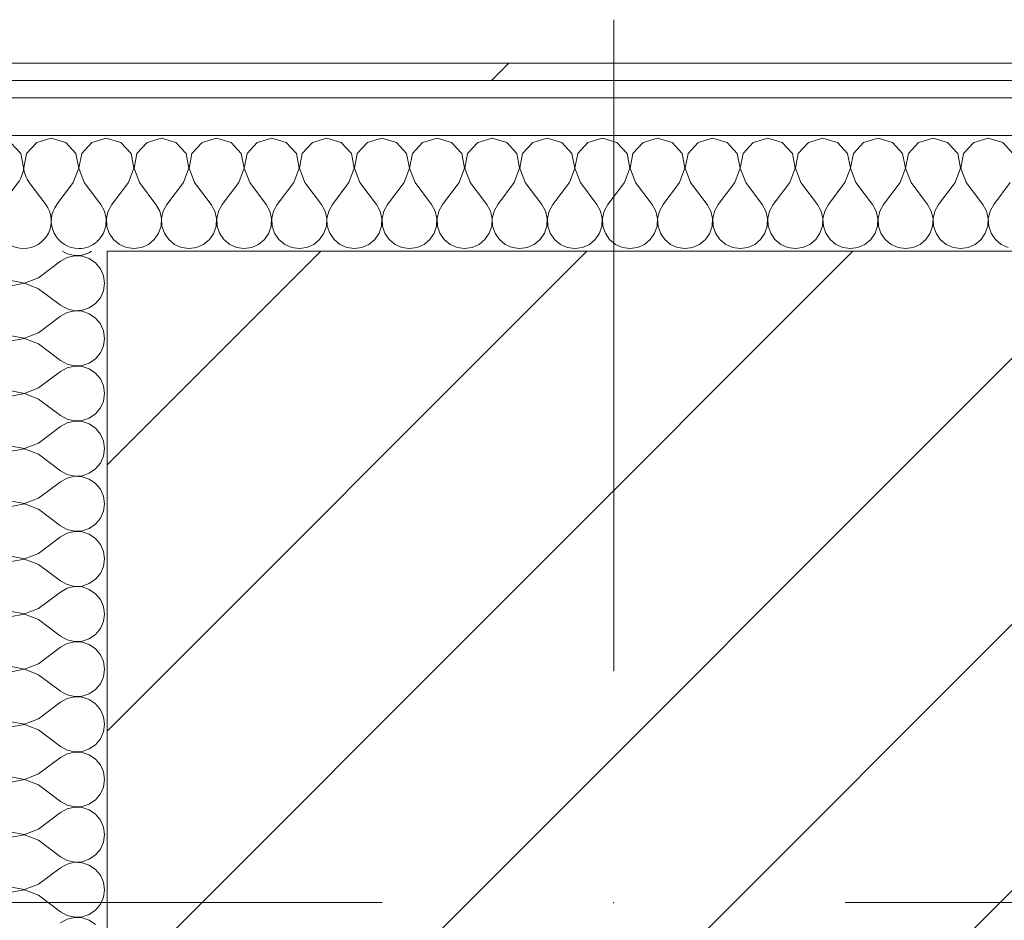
# Model space of a CAD drawing. Header units: millimetres. Extents: x -40968 to 11883, y -18816 to 4378.
# Tile 153 of 209: x -2001 to -1661, y -17020 to -16709. Entities that reach past the tile are written whole.
import ezdxf

# ---------------------------------------------------------------- set-up
doc = ezdxf.new("R2010")
doc.units = ezdxf.units.MM
doc.header["$MEASUREMENT"] = 0
doc.linetypes.add('Wipeout_Contour', pattern=[1000, 0, -1000])
doc.layers.add('10_ESTR_Pilars', color=7, linetype='Continuous')
doc.layers.add('Nuevo_08_E_Envans secs', color=7, linetype='Continuous')
for name, color, linetype, lineweight in [('10_ESTR_Pilars_Pluma_Nº__20', 1, 'Continuous', 5), ('10_ESTR_Pilars_Pluma_Nº__28', 7, 'Continuous', 20), ('10_ESTR_Pilars_Pluma_Nº__42', 8, 'Continuous', 25), ('Nuevo_08_E_Envans secs_Pluma_Nº__1', 7, 'Continuous', 5)]:
    doc.layers.add(name, color=color, linetype=linetype, lineweight=lineweight)
for name, color, linetype, lineweight, true_color in [('Nuevo_08_E_Envans secs_Pluma_Nº__102', 7, 'Continuous', 5, 0xcccccc), ('Nuevo_08_E_Envans secs_Pluma_Nº__171', 171, 'Continuous', 13, 0xaaaaff), ('Nuevo_08_E_Envans secs_Pluma_Nº__177', 7, 'Continuous', 15, 0xf7e046)]:
    doc.layers.add(name, color=color, linetype=linetype, lineweight=lineweight, true_color=true_color)
pattern_1 = [(45, (0, 0), (-183.8478, 183.8478), [195, -65]), (45, (7e-14, 183.85), (-183.8478, 183.8478), [195, -65])]

# ---------------------------------------------------------------- blocks, each defined once
blk = doc.blocks.new('*X434')
at = {"layer": 'Nuevo_08_E_Envans secs_Pluma_Nº__102', "color": 254, "linetype": 'Continuous', "lineweight": 5, "true_color": 0xcccccc}
for p, q in [((-2001.9, -16765.17), (-2007.62, -16772.79)), ((-1998.1, -16765.17), (-1992.38, -16772.79)), ((-1988.03, -16772.06), (-1988.57, -16772.79))]:
    blk.add_line(p, q, dxfattribs=at)
for centre, start, end in [((-2009.52, -16759.45), 93.691, 99.5815), ((-2009.52, -16759.45), 323.1301, 356.309), ((-1990.48, -16759.45), 183.9463, 216.8699), ((-2019.05, -16778.5), 326.4651, 33.5349), ((-2000, -16778.5), 143.1301, 270), ((-2000, -16778.5), 270, 36.8699), ((-1980.95, -16778.5), 143.1301, 270), ((-1980.95, -16778.5), 270, 312.3068)]:
    blk.add_arc(centre, 9.52, start, end, dxfattribs=at)
blk = doc.blocks.new('*X435')
at = {"layer": 'Nuevo_08_E_Envans secs_Pluma_Nº__102', "color": 254, "linetype": 'Continuous', "lineweight": 5, "true_color": 0xcccccc}
for p, q in [((-1966.42, -16751.35), (-1971.11, -16750.02)), ((-1962.91, -16755.19), (-1966.42, -16751.35)), ((-1957.39, -16751.35), (-1960.9, -16755.19)), ((-1952.38, -16749.93), (-1957.39, -16751.35)), ((-1947.37, -16751.35), (-1952.38, -16749.93)), ((-1943.86, -16755.19), (-1947.37, -16751.35)), ((-1938.34, -16751.35), (-1941.85, -16755.19)), ((-1933.33, -16749.93), (-1938.34, -16751.35)), ((-1928.33, -16751.35), (-1933.33, -16749.93)), ((-1924.81, -16755.19), (-1928.33, -16751.35)), ((-1919.29, -16751.35), (-1922.8, -16755.19)), ((-1914.29, -16749.93), (-1919.29, -16751.35)), ((-1909.28, -16751.35), (-1914.29, -16749.93)), ((-1905.77, -16755.19), (-1909.28, -16751.35)), ((-1900.25, -16751.35), (-1903.76, -16755.19)), ((-1895.24, -16749.93), (-1900.25, -16751.35)), ((-1890.23, -16751.35), (-1895.24, -16749.93)), ((-1886.72, -16755.19), (-1890.23, -16751.35)), ((-1881.2, -16751.35), (-1884.71, -16755.19)), ((-1876.19, -16749.93), (-1881.2, -16751.35)), ((-1871.18, -16751.35), (-1876.19, -16749.93)), ((-1867.67, -16755.19), (-1871.18, -16751.35)), ((-1862.15, -16751.35), (-1865.66, -16755.19)), ((-1857.14, -16749.93), (-1862.15, -16751.35)), ((-1852.14, -16751.35), (-1857.14, -16749.93)), ((-1848.62, -16755.19), (-1852.14, -16751.35)), ((-1843.1, -16751.35), (-1846.61, -16755.19)), ((-1838.1, -16749.93), (-1843.1, -16751.35)), ((-1833.09, -16751.35), (-1838.1, -16749.93)), ((-1829.58, -16755.19), (-1833.09, -16751.35)), ((-1824.05, -16751.35), (-1827.57, -16755.19)), ((-1819.05, -16749.93), (-1824.05, -16751.35)), ((-1814.04, -16751.35), (-1819.05, -16749.93)), ((-1810.53, -16755.19), (-1814.04, -16751.35)), ((-1805.01, -16751.35), (-1808.52, -16755.19)), ((-1800, -16749.93), (-1805.01, -16751.35)), ((-1794.99, -16751.35), (-1800, -16749.93)), ((-1791.48, -16755.19), (-1794.99, -16751.35)), ((-1785.96, -16751.35), (-1789.47, -16755.19)), ((-1780.95, -16749.93), (-1785.96, -16751.35)), ((-1775.95, -16751.35), (-1780.95, -16749.93)), ((-1772.43, -16755.19), (-1775.95, -16751.35)), ((-1766.91, -16751.35), (-1770.42, -16755.19)), ((-1761.9, -16749.93), (-1766.91, -16751.35)), ((-1756.9, -16751.35), (-1761.9, -16749.93)), ((-1753.39, -16755.19), (-1756.9, -16751.35)), ((-1747.86, -16751.35), (-1751.38, -16755.19)), ((-1742.86, -16749.93), (-1747.86, -16751.35)), ((-1737.85, -16751.35), (-1742.86, -16749.93)), ((-1734.34, -16755.19), (-1737.85, -16751.35)), ((-1728.82, -16751.35), (-1732.33, -16755.19)), ((-1723.81, -16749.93), (-1728.82, -16751.35)), ((-1718.8, -16751.35), (-1723.81, -16749.93)), ((-1715.29, -16755.19), (-1718.8, -16751.35)), ((-1709.77, -16751.35), (-1713.28, -16755.19)), ((-1704.76, -16749.93), (-1709.77, -16751.35)), ((-1699.75, -16751.35), (-1704.76, -16749.93)), ((-1696.24, -16755.19), (-1699.75, -16751.35)), ((-1690.72, -16751.35), (-1694.23, -16755.19)), ((-1685.71, -16749.93), (-1690.72, -16751.35)), ((-1680.71, -16751.35), (-1685.71, -16749.93)), ((-1677.2, -16755.19), (-1680.71, -16751.35)), ((-1671.67, -16751.35), (-1675.19, -16755.19)), ((-1666.67, -16749.93), (-1671.67, -16751.35)), ((-1661.66, -16751.35), (-1666.67, -16749.93)), ((-1658.15, -16755.19), (-1661.66, -16751.35)), ((-1961.94, -16760.31), (-1962.91, -16755.19)), ((-1960.9, -16755.19), (-1961.87, -16760.31)), ((-1942.9, -16760.31), (-1943.86, -16755.19)), ((-1941.85, -16755.19), (-1942.82, -16760.31)), ((-1923.85, -16760.31), (-1924.81, -16755.19)), ((-1922.8, -16755.19), (-1923.77, -16760.31)), ((-1904.8, -16760.31), (-1905.77, -16755.19)), ((-1903.76, -16755.19), (-1904.72, -16760.31)), ((-1885.75, -16760.31), (-1886.72, -16755.19)), ((-1884.71, -16755.19), (-1885.68, -16760.31)), ((-1866.71, -16760.31), (-1867.67, -16755.19)), ((-1865.66, -16755.19), (-1866.63, -16760.31)), ((-1847.66, -16760.31), (-1848.62, -16755.19)), ((-1846.61, -16755.19), (-1847.58, -16760.31)), ((-1828.61, -16760.31), (-1829.58, -16755.19)), ((-1827.57, -16755.19), (-1828.53, -16760.31)), ((-1809.56, -16760.31), (-1810.53, -16755.19)), ((-1808.52, -16755.19), (-1809.49, -16760.31)), ((-1790.51, -16760.31), (-1791.48, -16755.19)), ((-1789.47, -16755.19), (-1790.44, -16760.31)), ((-1771.47, -16760.31), (-1772.43, -16755.19)), ((-1770.42, -16755.19), (-1771.39, -16760.31)), ((-1752.42, -16760.31), (-1753.39, -16755.19)), ((-1751.38, -16755.19), (-1752.34, -16760.31)), ((-1733.37, -16760.31), (-1734.34, -16755.19)), ((-1732.33, -16755.19), (-1733.29, -16760.31)), ((-1714.32, -16760.31), (-1715.29, -16755.19)), ((-1713.28, -16755.19), (-1714.25, -16760.31)), ((-1695.28, -16760.31), (-1696.24, -16755.19)), ((-1694.23, -16755.19), (-1695.2, -16760.31)), ((-1676.23, -16760.31), (-1677.2, -16755.19)), ((-1675.19, -16755.19), (-1676.15, -16760.31)), ((-1963.81, -16765.17), (-1961.94, -16760.31)), ((-1961.87, -16760.31), (-1960, -16765.17)), ((-1944.76, -16765.17), (-1942.9, -16760.31)), ((-1942.82, -16760.31), (-1940.95, -16765.17)), ((-1925.71, -16765.17), (-1923.85, -16760.31)), ((-1923.77, -16760.31), (-1921.9, -16765.17)), ((-1906.67, -16765.17), (-1904.8, -16760.31)), ((-1904.72, -16760.31), (-1902.86, -16765.17)), ((-1887.62, -16765.17), (-1885.75, -16760.31)), ((-1885.68, -16760.31), (-1883.81, -16765.17)), ((-1868.57, -16765.17), (-1866.71, -16760.31)), ((-1866.63, -16760.31), (-1864.76, -16765.17)), ((-1849.52, -16765.17), (-1847.66, -16760.31)), ((-1847.58, -16760.31), (-1845.71, -16765.17)), ((-1830.48, -16765.17), (-1828.61, -16760.31)), ((-1828.53, -16760.31), (-1826.67, -16765.17)), ((-1811.43, -16765.17), (-1809.56, -16760.31)), ((-1809.49, -16760.31), (-1807.62, -16765.17)), ((-1792.38, -16765.17), (-1790.51, -16760.31)), ((-1790.44, -16760.31), (-1788.57, -16765.17)), ((-1773.33, -16765.17), (-1771.47, -16760.31)), ((-1771.39, -16760.31), (-1769.52, -16765.17)), ((-1754.29, -16765.17), (-1752.42, -16760.31)), ((-1752.34, -16760.31), (-1750.48, -16765.17)), ((-1735.24, -16765.17), (-1733.37, -16760.31)), ((-1733.29, -16760.31), (-1731.43, -16765.17)), ((-1716.19, -16765.17), (-1714.32, -16760.31)), ((-1714.25, -16760.31), (-1712.38, -16765.17)), ((-1697.14, -16765.17), (-1695.28, -16760.31)), ((-1695.2, -16760.31), (-1693.33, -16765.17)), ((-1678.1, -16765.17), (-1676.23, -16760.31)), ((-1676.15, -16760.31), (-1674.29, -16765.17)), ((-1963.81, -16765.17), (-1969.52, -16772.79)), ((-1960, -16765.17), (-1954.29, -16772.79)), ((-1944.76, -16765.17), (-1950.48, -16772.79)), ((-1940.95, -16765.17), (-1935.24, -16772.79)), ((-1925.71, -16765.17), (-1931.43, -16772.79)), ((-1921.9, -16765.17), (-1916.19, -16772.79)), ((-1906.67, -16765.17), (-1912.38, -16772.79)), ((-1902.86, -16765.17), (-1897.14, -16772.79)), ((-1887.62, -16765.17), (-1893.33, -16772.79)), ((-1883.81, -16765.17), (-1878.1, -16772.79)), ((-1868.57, -16765.17), (-1874.29, -16772.79)), ((-1864.76, -16765.17), (-1859.05, -16772.79)), ((-1849.52, -16765.17), (-1855.24, -16772.79)), ((-1845.71, -16765.17), (-1840, -16772.79)), ((-1830.48, -16765.17), (-1836.19, -16772.79)), ((-1826.67, -16765.17), (-1820.95, -16772.79)), ((-1811.43, -16765.17), (-1817.14, -16772.79)), ((-1807.62, -16765.17), (-1801.9, -16772.79)), ((-1792.38, -16765.17), (-1798.1, -16772.79)), ((-1788.57, -16765.17), (-1782.86, -16772.79)), ((-1773.33, -16765.17), (-1779.05, -16772.79)), ((-1769.52, -16765.17), (-1763.81, -16772.79)), ((-1754.29, -16765.17), (-1760, -16772.79)), ((-1750.48, -16765.17), (-1744.76, -16772.79)), ((-1735.24, -16765.17), (-1740.95, -16772.79)), ((-1731.43, -16765.17), (-1725.71, -16772.79)), ((-1716.19, -16765.17), (-1721.9, -16772.79)), ((-1712.38, -16765.17), (-1706.67, -16772.79)), ((-1697.14, -16765.17), (-1702.86, -16772.79)), ((-1693.33, -16765.17), (-1687.62, -16772.79)), ((-1678.1, -16765.17), (-1683.81, -16772.79)), ((-1674.29, -16765.17), (-1668.57, -16772.79)), ((-1659.05, -16765.17), (-1664.76, -16772.79)), ((-1970.8, -16775.08), (-1971.11, -16776.43)), ((-1969.52, -16772.79), (-1970.8, -16775.08)), ((-1953.01, -16775.08), (-1954.29, -16772.79)), ((-1952.42, -16777.64), (-1953.01, -16775.08)), ((-1951.75, -16775.08), (-1952.34, -16777.64)), ((-1950.48, -16772.79), (-1951.75, -16775.08)), ((-1933.97, -16775.08), (-1935.24, -16772.79)), ((-1933.37, -16777.64), (-1933.97, -16775.08)), ((-1932.7, -16775.08), (-1933.29, -16777.64)), ((-1931.43, -16772.79), (-1932.7, -16775.08)), ((-1914.92, -16775.08), (-1916.19, -16772.79)), ((-1914.32, -16777.64), (-1914.92, -16775.08)), ((-1913.65, -16775.08), (-1914.25, -16777.64)), ((-1912.38, -16772.79), (-1913.65, -16775.08)), ((-1895.87, -16775.08), (-1897.14, -16772.79)), ((-1895.28, -16777.64), (-1895.87, -16775.08)), ((-1894.6, -16775.08), (-1895.2, -16777.64)), ((-1893.33, -16772.79), (-1894.6, -16775.08)), ((-1876.82, -16775.08), (-1878.1, -16772.79)), ((-1876.23, -16777.64), (-1876.82, -16775.08)), ((-1875.56, -16775.08), (-1876.15, -16777.64)), ((-1874.29, -16772.79), (-1875.56, -16775.08)), ((-1857.78, -16775.08), (-1859.05, -16772.79)), ((-1857.18, -16777.64), (-1857.78, -16775.08)), ((-1856.51, -16775.08), (-1857.1, -16777.64)), ((-1855.24, -16772.79), (-1856.51, -16775.08)), ((-1838.73, -16775.08), (-1840, -16772.79)), ((-1838.13, -16777.64), (-1838.73, -16775.08)), ((-1837.46, -16775.08), (-1838.06, -16777.64)), ((-1836.19, -16772.79), (-1837.46, -16775.08)), ((-1819.68, -16775.08), (-1820.95, -16772.79)), ((-1819.09, -16777.64), (-1819.68, -16775.08)), ((-1818.41, -16775.08), (-1819.01, -16777.64)), ((-1817.14, -16772.79), (-1818.41, -16775.08)), ((-1800.63, -16775.08), (-1801.9, -16772.79)), ((-1800.04, -16777.64), (-1800.63, -16775.08)), ((-1799.37, -16775.08), (-1799.96, -16777.64)), ((-1798.1, -16772.79), (-1799.37, -16775.08)), ((-1781.59, -16775.08), (-1782.86, -16772.79)), ((-1780.99, -16777.64), (-1781.59, -16775.08)), ((-1780.32, -16775.08), (-1780.91, -16777.64)), ((-1779.05, -16772.79), (-1780.32, -16775.08)), ((-1762.54, -16775.08), (-1763.81, -16772.79)), ((-1761.94, -16777.64), (-1762.54, -16775.08)), ((-1761.27, -16775.08), (-1761.87, -16777.64)), ((-1760, -16772.79), (-1761.27, -16775.08)), ((-1743.49, -16775.08), (-1744.76, -16772.79)), ((-1742.9, -16777.64), (-1743.49, -16775.08)), ((-1742.22, -16775.08), (-1742.82, -16777.64)), ((-1740.95, -16772.79), (-1742.22, -16775.08)), ((-1724.44, -16775.08), (-1725.71, -16772.79)), ((-1723.85, -16777.64), (-1724.44, -16775.08)), ((-1723.18, -16775.08), (-1723.77, -16777.64)), ((-1721.9, -16772.79), (-1723.18, -16775.08)), ((-1705.4, -16775.08), (-1706.67, -16772.79)), ((-1704.8, -16777.64), (-1705.4, -16775.08)), ((-1704.13, -16775.08), (-1704.72, -16777.64)), ((-1702.86, -16772.79), (-1704.13, -16775.08)), ((-1686.35, -16775.08), (-1687.62, -16772.79)), ((-1685.75, -16777.64), (-1686.35, -16775.08)), ((-1685.08, -16775.08), (-1685.68, -16777.64)), ((-1683.81, -16772.79), (-1685.08, -16775.08)), ((-1667.3, -16775.08), (-1668.57, -16772.79)), ((-1666.71, -16777.64), (-1667.3, -16775.08)), ((-1666.03, -16775.08), (-1666.63, -16777.64)), ((-1664.76, -16772.79), (-1666.03, -16775.08)), ((-1952.55, -16780.27), (-1952.42, -16777.64)), ((-1952.34, -16777.64), (-1952.22, -16780.27)), ((-1933.5, -16780.27), (-1933.37, -16777.64)), ((-1933.29, -16777.64), (-1933.17, -16780.27)), ((-1914.45, -16780.27), (-1914.32, -16777.64)), ((-1914.25, -16777.64), (-1914.12, -16780.27)), ((-1895.4, -16780.27), (-1895.28, -16777.64)), ((-1895.2, -16777.64), (-1895.07, -16780.27)), ((-1876.36, -16780.27), (-1876.23, -16777.64)), ((-1876.15, -16777.64), (-1876.02, -16780.27)), ((-1857.31, -16780.27), (-1857.18, -16777.64)), ((-1857.1, -16777.64), (-1856.98, -16780.27)), ((-1838.26, -16780.27), (-1838.13, -16777.64)), ((-1838.06, -16777.64), (-1837.93, -16780.27)), ((-1819.21, -16780.27), (-1819.09, -16777.64)), ((-1819.01, -16777.64), (-1818.88, -16780.27)), ((-1800.17, -16780.27), (-1800.04, -16777.64)), ((-1799.96, -16777.64), (-1799.83, -16780.27)), ((-1781.12, -16780.27), (-1780.99, -16777.64)), ((-1780.91, -16777.64), (-1780.79, -16780.27)), ((-1762.07, -16780.27), (-1761.94, -16777.64)), ((-1761.87, -16777.64), (-1761.74, -16780.27)), ((-1743.02, -16780.27), (-1742.9, -16777.64)), ((-1742.82, -16777.64), (-1742.69, -16780.27)), ((-1723.98, -16780.27), (-1723.85, -16777.64)), ((-1723.77, -16777.64), (-1723.64, -16780.27)), ((-1704.93, -16780.27), (-1704.8, -16777.64)), ((-1704.72, -16777.64), (-1704.6, -16780.27)), ((-1685.88, -16780.27), (-1685.75, -16777.64)), ((-1685.68, -16777.64), (-1685.55, -16780.27)), ((-1666.83, -16780.27), (-1666.71, -16777.64)), ((-1666.63, -16777.64), (-1666.5, -16780.27)), ((-1971.11, -16780.72), (-1970.42, -16782.76)), ((-1953.39, -16782.76), (-1952.55, -16780.27)), ((-1952.22, -16780.27), (-1951.38, -16782.76)), ((-1934.34, -16782.76), (-1933.5, -16780.27)), ((-1933.17, -16780.27), (-1932.33, -16782.76)), ((-1915.29, -16782.76), (-1914.45, -16780.27)), ((-1914.12, -16780.27), (-1913.28, -16782.76)), ((-1896.24, -16782.76), (-1895.4, -16780.27)), ((-1895.07, -16780.27), (-1894.23, -16782.76)), ((-1877.2, -16782.76), (-1876.36, -16780.27)), ((-1876.02, -16780.27), (-1875.19, -16782.76)), ((-1858.15, -16782.76), (-1857.31, -16780.27)), ((-1856.98, -16780.27), (-1856.14, -16782.76)), ((-1839.1, -16782.76), (-1838.26, -16780.27)), ((-1837.93, -16780.27), (-1837.09, -16782.76)), ((-1820.05, -16782.76), (-1819.21, -16780.27)), ((-1818.88, -16780.27), (-1818.04, -16782.76)), ((-1801.01, -16782.76), (-1800.17, -16780.27)), ((-1799.83, -16780.27), (-1798.99, -16782.76)), ((-1781.96, -16782.76), (-1781.12, -16780.27)), ((-1780.79, -16780.27), (-1779.95, -16782.76)), ((-1762.91, -16782.76), (-1762.07, -16780.27)), ((-1761.74, -16780.27), (-1760.9, -16782.76)), ((-1743.86, -16782.76), (-1743.02, -16780.27)), ((-1742.69, -16780.27), (-1741.85, -16782.76)), ((-1724.81, -16782.76), (-1723.98, -16780.27)), ((-1723.64, -16780.27), (-1722.8, -16782.76)), ((-1705.77, -16782.76), (-1704.93, -16780.27)), ((-1704.6, -16780.27), (-1703.76, -16782.76)), ((-1686.72, -16782.76), (-1685.88, -16780.27)), ((-1685.55, -16780.27), (-1684.71, -16782.76)), ((-1667.67, -16782.76), (-1666.83, -16780.27)), ((-1666.5, -16780.27), (-1665.66, -16782.76)), ((-1970.42, -16782.76), (-1968.94, -16784.92)), ((-1968.94, -16784.92), (-1966.91, -16786.6)), ((-1956.9, -16786.6), (-1954.87, -16784.92)), ((-1954.87, -16784.92), (-1953.39, -16782.76)), ((-1951.38, -16782.76), (-1949.89, -16784.92)), ((-1949.89, -16784.92), (-1947.86, -16786.6)), ((-1937.85, -16786.6), (-1935.83, -16784.92)), ((-1935.83, -16784.92), (-1934.34, -16782.76)), ((-1932.33, -16782.76), (-1930.84, -16784.92)), ((-1930.84, -16784.92), (-1928.82, -16786.6)), ((-1918.8, -16786.6), (-1916.78, -16784.92)), ((-1916.78, -16784.92), (-1915.29, -16782.76)), ((-1913.28, -16782.76), (-1911.79, -16784.92)), ((-1911.79, -16784.92), (-1909.77, -16786.6)), ((-1899.75, -16786.6), (-1897.73, -16784.92)), ((-1897.73, -16784.92), (-1896.24, -16782.76)), ((-1894.23, -16782.76), (-1892.74, -16784.92)), ((-1892.74, -16784.92), (-1890.72, -16786.6)), ((-1880.71, -16786.6), (-1878.68, -16784.92)), ((-1878.68, -16784.92), (-1877.2, -16782.76)), ((-1875.19, -16782.76), (-1873.7, -16784.92)), ((-1873.7, -16784.92), (-1871.67, -16786.6)), ((-1861.66, -16786.6), (-1859.64, -16784.92)), ((-1859.64, -16784.92), (-1858.15, -16782.76)), ((-1856.14, -16782.76), (-1854.65, -16784.92)), ((-1854.65, -16784.92), (-1852.63, -16786.6)), ((-1842.61, -16786.6), (-1840.59, -16784.92)), ((-1840.59, -16784.92), (-1839.1, -16782.76)), ((-1837.09, -16782.76), (-1835.6, -16784.92)), ((-1835.6, -16784.92), (-1833.58, -16786.6)), ((-1823.56, -16786.6), (-1821.54, -16784.92)), ((-1821.54, -16784.92), (-1820.05, -16782.76)), ((-1818.04, -16782.76), (-1816.55, -16784.92)), ((-1816.55, -16784.92), (-1814.53, -16786.6)), ((-1804.52, -16786.6), (-1802.49, -16784.92)), ((-1802.49, -16784.92), (-1801.01, -16782.76)), ((-1798.99, -16782.76), (-1797.51, -16784.92)), ((-1797.51, -16784.92), (-1795.48, -16786.6)), ((-1785.47, -16786.6), (-1783.45, -16784.92)), ((-1783.45, -16784.92), (-1781.96, -16782.76)), ((-1779.95, -16782.76), (-1778.46, -16784.92)), ((-1778.46, -16784.92), (-1776.44, -16786.6)), ((-1766.42, -16786.6), (-1764.4, -16784.92)), ((-1764.4, -16784.92), (-1762.91, -16782.76)), ((-1760.9, -16782.76), (-1759.41, -16784.92)), ((-1759.41, -16784.92), (-1757.39, -16786.6)), ((-1747.37, -16786.6), (-1745.35, -16784.92)), ((-1745.35, -16784.92), (-1743.86, -16782.76)), ((-1741.85, -16782.76), (-1740.36, -16784.92)), ((-1740.36, -16784.92), (-1738.34, -16786.6)), ((-1728.33, -16786.6), (-1726.3, -16784.92)), ((-1726.3, -16784.92), (-1724.81, -16782.76)), ((-1722.8, -16782.76), (-1721.32, -16784.92)), ((-1721.32, -16784.92), (-1719.29, -16786.6)), ((-1709.28, -16786.6), (-1707.26, -16784.92)), ((-1707.26, -16784.92), (-1705.77, -16782.76)), ((-1703.76, -16782.76), (-1702.27, -16784.92)), ((-1702.27, -16784.92), (-1700.25, -16786.6)), ((-1690.23, -16786.6), (-1688.21, -16784.92)), ((-1688.21, -16784.92), (-1686.72, -16782.76)), ((-1684.71, -16782.76), (-1683.22, -16784.92)), ((-1683.22, -16784.92), (-1681.2, -16786.6)), ((-1671.18, -16786.6), (-1669.16, -16784.92)), ((-1669.16, -16784.92), (-1667.67, -16782.76)), ((-1665.66, -16782.76), (-1664.17, -16784.92)), ((-1664.17, -16784.92), (-1662.15, -16786.6)), ((-1966.91, -16786.6), (-1964.51, -16787.66)), ((-1964.51, -16787.66), (-1961.9, -16788.02)), ((-1961.9, -16788.02), (-1959.3, -16787.66)), ((-1959.3, -16787.66), (-1956.9, -16786.6)), ((-1947.86, -16786.6), (-1945.46, -16787.66)), ((-1945.46, -16787.66), (-1942.86, -16788.02)), ((-1942.86, -16788.02), (-1940.25, -16787.66)), ((-1940.25, -16787.66), (-1937.85, -16786.6)), ((-1928.82, -16786.6), (-1926.41, -16787.66)), ((-1926.41, -16787.66), (-1923.81, -16788.02)), ((-1923.81, -16788.02), (-1921.21, -16787.66)), ((-1921.21, -16787.66), (-1918.8, -16786.6)), ((-1909.77, -16786.6), (-1907.36, -16787.66)), ((-1907.36, -16787.66), (-1904.76, -16788.02)), ((-1904.76, -16788.02), (-1902.16, -16787.66)), ((-1902.16, -16787.66), (-1899.75, -16786.6)), ((-1890.72, -16786.6), (-1888.32, -16787.66)), ((-1888.32, -16787.66), (-1885.71, -16788.02)), ((-1885.71, -16788.02), (-1883.11, -16787.66)), ((-1883.11, -16787.66), (-1880.71, -16786.6)), ((-1871.67, -16786.6), (-1869.27, -16787.66)), ((-1869.27, -16787.66), (-1866.67, -16788.02)), ((-1866.67, -16788.02), (-1864.06, -16787.66)), ((-1864.06, -16787.66), (-1861.66, -16786.6)), ((-1852.63, -16786.6), (-1850.22, -16787.66)), ((-1850.22, -16787.66), (-1847.62, -16788.02)), ((-1847.62, -16788.02), (-1845.02, -16787.66)), ((-1845.02, -16787.66), (-1842.61, -16786.6)), ((-1833.58, -16786.6), (-1831.17, -16787.66)), ((-1831.17, -16787.66), (-1828.57, -16788.02)), ((-1828.57, -16788.02), (-1825.97, -16787.66)), ((-1825.97, -16787.66), (-1823.56, -16786.6)), ((-1814.53, -16786.6), (-1812.13, -16787.66)), ((-1812.13, -16787.66), (-1809.52, -16788.02)), ((-1809.52, -16788.02), (-1806.92, -16787.66)), ((-1806.92, -16787.66), (-1804.52, -16786.6)), ((-1795.48, -16786.6), (-1793.08, -16787.66)), ((-1793.08, -16787.66), (-1790.48, -16788.02)), ((-1790.48, -16788.02), (-1787.87, -16787.66)), ((-1787.87, -16787.66), (-1785.47, -16786.6)), ((-1776.44, -16786.6), (-1774.03, -16787.66)), ((-1774.03, -16787.66), (-1771.43, -16788.02)), ((-1771.43, -16788.02), (-1768.83, -16787.66)), ((-1768.83, -16787.66), (-1766.42, -16786.6)), ((-1757.39, -16786.6), (-1754.98, -16787.66)), ((-1754.98, -16787.66), (-1752.38, -16788.02)), ((-1752.38, -16788.02), (-1749.78, -16787.66)), ((-1749.78, -16787.66), (-1747.37, -16786.6)), ((-1738.34, -16786.6), (-1735.94, -16787.66)), ((-1735.94, -16787.66), (-1733.33, -16788.02)), ((-1733.33, -16788.02), (-1730.73, -16787.66)), ((-1730.73, -16787.66), (-1728.33, -16786.6)), ((-1719.29, -16786.6), (-1716.89, -16787.66)), ((-1716.89, -16787.66), (-1714.29, -16788.02)), ((-1714.29, -16788.02), (-1711.68, -16787.66)), ((-1711.68, -16787.66), (-1709.28, -16786.6)), ((-1700.25, -16786.6), (-1697.84, -16787.66)), ((-1697.84, -16787.66), (-1695.24, -16788.02)), ((-1695.24, -16788.02), (-1692.64, -16787.66)), ((-1692.64, -16787.66), (-1690.23, -16786.6)), ((-1681.2, -16786.6), (-1678.79, -16787.66)), ((-1678.79, -16787.66), (-1676.19, -16788.02)), ((-1676.19, -16788.02), (-1673.59, -16787.66)), ((-1673.59, -16787.66), (-1671.18, -16786.6)), ((-1662.15, -16786.6), (-1659.75, -16787.66))]:
    blk.add_line(p, q, dxfattribs=at)
blk = doc.blocks.new('*X436')
at = {"layer": 'Nuevo_08_E_Envans secs_Pluma_Nº__102', "color": 254, "linetype": 'Continuous', "lineweight": 5, "true_color": 0xcccccc}
for p, q in [((-2009.52, -16749.93), (-2010.02, -16750.07)), ((-2004.52, -16751.35), (-2009.52, -16749.93)), ((-2001.01, -16755.19), (-2004.52, -16751.35)), ((-1995.48, -16751.35), (-1998.99, -16755.19)), ((-1990.48, -16749.93), (-1995.48, -16751.35)), ((-1985.47, -16751.35), (-1990.48, -16749.93)), ((-1981.96, -16755.19), (-1985.47, -16751.35)), ((-1976.44, -16751.35), (-1979.95, -16755.19)), ((-1971.43, -16749.93), (-1976.44, -16751.35)), ((-1971.11, -16750.02), (-1971.43, -16749.93)), ((-2000.1, -16759.99), (-2001.01, -16755.19)), ((-1998.99, -16755.19), (-1999.93, -16760.15)), ((-1980.99, -16760.31), (-1981.96, -16755.19)), ((-1979.95, -16755.19), (-1980.91, -16760.31)), ((-1982.86, -16765.17), (-1980.99, -16760.31)), ((-1980.91, -16760.31), (-1979.05, -16765.17)), ((-1982.86, -16765.17), (-1988.03, -16772.06)), ((-1979.05, -16765.17), (-1973.33, -16772.79)), ((-1972.06, -16775.08), (-1973.33, -16772.79)), ((-1971.47, -16777.64), (-1972.06, -16775.08)), ((-1971.59, -16780.27), (-1971.47, -16777.64)), ((-1971.11, -16776.43), (-1971.39, -16777.64)), ((-1971.39, -16777.64), (-1971.26, -16780.27)), ((-1972.43, -16782.76), (-1971.59, -16780.27)), ((-1971.26, -16780.27), (-1971.11, -16780.72)), ((-1974.6, -16785.49), (-1973.92, -16784.92)), ((-1973.92, -16784.92), (-1972.43, -16782.76))]:
    blk.add_line(p, q, dxfattribs=at)
blk = doc.blocks.new('Muro_138_1', base_point=(-1621.11, -16788.98))
at = {"layer": 'Nuevo_08_E_Envans secs', "color": 7, "lineweight": 20}
blk.add_blockref('*X434', (0, 0), dxfattribs=at)
at = {"color": 254, "linetype": 'Wipeout_Contour', "lineweight": 0, "ltscale": 67298.955119}
blk.add_wipeout([(-2030.11, -16729.98), (-1562.11, -16729.98), (-1562.11, -16723.98), (-2030.11, -16723.98)], dxfattribs=at).dxf.layer = 'Nuevo_08_E_Envans secs'
at = {"layer": 'Nuevo_08_E_Envans secs_Pluma_Nº__171', "linetype": 'Continuous', "lineweight": 13, "true_color": 0xaaaaff}
h = blk.add_hatch(dxfattribs=at)
h.set_pattern_fill('Panellat_HPL_0001', color=161, style=0, pattern_type=2)
h.set_pattern_definition(pattern_1)
h.paths.add_polyline_path([(-2030.11, -16729.98), (-1562.11, -16729.98), (-1562.11, -16723.98), (-2030.11, -16723.98)])
at = {"layer": 'Nuevo_08_E_Envans secs_Pluma_Nº__1', "color": 7, "linetype": 'Continuous', "lineweight": 5}
blk.add_line((-1568.11, -16729.98), (-2024.11, -16729.98), dxfattribs=at)
at = {"layer": 'Nuevo_08_E_Envans secs_Pluma_Nº__1', "color": 7, "linetype": 'Continuous', "lineweight": 5, "flags": 128}
blk.add_lwpolyline([(-1562.11, -16723.98), (-2036.11, -16723.98)], dxfattribs=at)
at = {"color": 254, "linetype": 'Wipeout_Contour', "lineweight": 0, "ltscale": 67359.593913}
blk.add_wipeout([(-2011.11, -16748.98), (-1581.11, -16748.98), (-1581.11, -16735.98), (-2011.11, -16735.98)], dxfattribs=at).dxf.layer = 'Nuevo_08_E_Envans secs'
at = {"layer": 'Nuevo_08_E_Envans secs_Pluma_Nº__177', "linetype": 'Continuous', "lineweight": 15, "true_color": 0xf7e046}
h = blk.add_hatch(dxfattribs=at)
h.set_pattern_fill('Panellat_HPL_0001', color=53, style=0, pattern_type=2)
h.set_pattern_definition(pattern_1)
h.paths.add_polyline_path([(-2011.11, -16748.98), (-1581.11, -16748.98), (-1581.11, -16735.98), (-2011.11, -16735.98)])
at = {"layer": 'Nuevo_08_E_Envans secs_Pluma_Nº__1', "color": 7, "linetype": 'Continuous', "lineweight": 5}
for p, q in [((-1581.11, -16735.98), (-2011.11, -16735.98)), ((-1971.11, -16748.98), (-2011.11, -16748.98)), ((-1621.11, -16748.98), (-1971.11, -16748.98))]:
    blk.add_line(p, q, dxfattribs=at)
at = {"layer": 'Nuevo_08_E_Envans secs', "color": 7, "lineweight": 20}
for name in ['*X436', '*X435']:
    blk.add_blockref(name, (0, 0), dxfattribs=at)
blk = doc.blocks.new('*X442')
at = {"layer": 'Nuevo_08_E_Envans secs_Pluma_Nº__102', "color": 254, "linetype": 'Continuous', "lineweight": 5, "true_color": 0xcccccc}
for p, q in [((-1986.57, -16788.98), (-1985, -16789.84)), ((-1977.33, -16789.47), (-1976.61, -16788.98)), ((-1994.92, -16798.1), (-1987.3, -16792.38)), ((-1985, -16791.11), (-1987.3, -16792.38)), ((-1985, -16789.84), (-1982.44, -16790.44)), ((-1982.44, -16790.51), (-1985, -16791.11)), ((-1982.44, -16790.44), (-1979.82, -16790.31)), ((-1979.82, -16790.64), (-1982.44, -16790.51)), ((-1979.82, -16790.31), (-1977.33, -16789.47)), ((-1977.33, -16791.48), (-1979.82, -16790.64)), ((-1975.16, -16792.97), (-1977.33, -16791.48)), ((-1973.48, -16794.99), (-1975.16, -16792.97)), ((-1972.42, -16797.4), (-1973.48, -16794.99)), ((-2004.89, -16798.99), (-1999.78, -16799.96)), ((-1999.78, -16799.96), (-1994.92, -16798.1)), ((-1972.06, -16800), (-1972.42, -16797.4)), ((-1999.78, -16800.04), (-2004.89, -16801.01)), ((-1994.92, -16801.9), (-1999.78, -16800.04)), ((-1994.92, -16801.9), (-1987.3, -16807.62)), ((-1973.48, -16805.01), (-1972.42, -16802.6)), ((-1972.42, -16802.6), (-1972.06, -16800)), ((-1975.16, -16807.03), (-1973.48, -16805.01)), ((-1987.3, -16807.62), (-1985, -16808.89)), ((-1985, -16808.89), (-1982.44, -16809.49)), ((-1982.44, -16809.56), (-1985, -16810.16)), ((-1982.44, -16809.49), (-1979.82, -16809.36)), ((-1979.82, -16809.69), (-1982.44, -16809.56)), ((-1979.82, -16809.36), (-1977.33, -16808.52)), ((-1977.33, -16810.53), (-1979.82, -16809.69)), ((-1977.33, -16808.52), (-1975.16, -16807.03)), ((-1994.92, -16817.14), (-1987.3, -16811.43)), ((-1985, -16810.16), (-1987.3, -16811.43)), ((-1975.16, -16812.02), (-1977.33, -16810.53)), ((-1973.48, -16814.04), (-1975.16, -16812.02)), ((-1972.42, -16816.45), (-1973.48, -16814.04)), ((-1972.06, -16819.05), (-1972.42, -16816.45)), ((-2004.89, -16818.04), (-1999.78, -16819.01)), ((-1999.78, -16819.09), (-2004.89, -16820.05)), ((-1999.78, -16819.01), (-1994.92, -16817.14)), ((-1994.92, -16820.95), (-1999.78, -16819.09)), ((-1972.42, -16821.65), (-1972.06, -16819.05)), ((-1994.92, -16820.95), (-1987.3, -16826.67)), ((-1973.48, -16824.05), (-1972.42, -16821.65)), ((-1987.3, -16826.67), (-1985, -16827.94)), ((-1977.33, -16827.57), (-1975.16, -16826.08)), ((-1975.16, -16826.08), (-1973.48, -16824.05)), ((-1985, -16829.2), (-1987.3, -16830.48)), ((-1985, -16827.94), (-1982.44, -16828.53)), ((-1982.44, -16828.61), (-1985, -16829.2)), ((-1982.44, -16828.53), (-1979.82, -16828.41)), ((-1979.82, -16828.74), (-1982.44, -16828.61)), ((-1979.82, -16828.41), (-1977.33, -16827.57)), ((-1977.33, -16829.58), (-1979.82, -16828.74)), ((-1975.16, -16831.06), (-1977.33, -16829.58)), ((-1994.92, -16836.19), (-1987.3, -16830.48)), ((-1973.48, -16833.09), (-1975.16, -16831.06)), ((-1972.42, -16835.49), (-1973.48, -16833.09)), ((-1999.78, -16838.06), (-1994.92, -16836.19)), ((-1972.06, -16838.1), (-1972.42, -16835.49)), ((-2004.89, -16837.09), (-1999.78, -16838.06)), ((-1999.78, -16838.13), (-2004.89, -16839.1)), ((-1994.92, -16840), (-1999.78, -16838.13)), ((-1994.92, -16840), (-1987.3, -16845.71)), ((-1972.42, -16840.7), (-1972.06, -16838.1)), ((-1975.16, -16845.13), (-1973.48, -16843.1)), ((-1973.48, -16843.1), (-1972.42, -16840.7)), ((-1987.3, -16845.71), (-1985, -16846.99)), ((-1985, -16846.99), (-1982.44, -16847.58)), ((-1979.82, -16847.45), (-1977.33, -16846.61)), ((-1977.33, -16846.61), (-1975.16, -16845.13)), ((-1994.92, -16855.24), (-1987.3, -16849.52)), ((-1985, -16848.25), (-1987.3, -16849.52)), ((-1982.44, -16847.66), (-1985, -16848.25)), ((-1982.44, -16847.58), (-1979.82, -16847.45)), ((-1979.82, -16847.78), (-1982.44, -16847.66)), ((-1977.33, -16848.62), (-1979.82, -16847.78)), ((-1975.16, -16850.11), (-1977.33, -16848.62)), ((-1973.48, -16852.14), (-1975.16, -16850.11)), ((-1972.42, -16854.54), (-1973.48, -16852.14)), ((-2004.89, -16856.14), (-1999.78, -16857.1)), ((-1999.78, -16857.18), (-2004.89, -16858.15)), ((-1999.78, -16857.1), (-1994.92, -16855.24)), ((-1994.92, -16859.05), (-1999.78, -16857.18)), ((-1972.06, -16857.14), (-1972.42, -16854.54)), ((-1972.42, -16859.75), (-1972.06, -16857.14)), ((-1994.92, -16859.05), (-1987.3, -16864.76)), ((-1973.48, -16862.15), (-1972.42, -16859.75)), ((-1977.33, -16865.66), (-1975.16, -16864.17)), ((-1975.16, -16864.17), (-1973.48, -16862.15)), ((-1987.3, -16864.76), (-1985, -16866.03)), ((-1985, -16867.3), (-1987.3, -16868.57)), ((-1985, -16866.03), (-1982.44, -16866.63)), ((-1982.44, -16866.71), (-1985, -16867.3)), ((-1982.44, -16866.63), (-1979.82, -16866.5)), ((-1979.82, -16866.83), (-1982.44, -16866.71)), ((-1979.82, -16866.5), (-1977.33, -16865.66)), ((-1977.33, -16867.67), (-1979.82, -16866.83)), ((-1994.92, -16874.29), (-1987.3, -16868.57)), ((-1975.16, -16869.16), (-1977.33, -16867.67)), ((-1973.48, -16871.18), (-1975.16, -16869.16)), ((-1999.78, -16876.15), (-1994.92, -16874.29)), ((-1972.42, -16873.59), (-1973.48, -16871.18)), ((-1972.06, -16876.19), (-1972.42, -16873.59)), ((-2004.89, -16875.19), (-1999.78, -16876.15)), ((-1999.78, -16876.23), (-2004.89, -16877.2)), ((-1994.92, -16878.1), (-1999.78, -16876.23)), ((-1972.42, -16878.79), (-1972.06, -16876.19)), ((-1994.92, -16878.1), (-1987.3, -16883.81)), ((-1975.16, -16883.22), (-1973.48, -16881.2)), ((-1973.48, -16881.2), (-1972.42, -16878.79)), ((-1987.3, -16883.81), (-1985, -16885.08)), ((-1977.33, -16884.71), (-1975.16, -16883.22)), ((-1994.92, -16893.33), (-1987.3, -16887.62)), ((-1985, -16886.35), (-1987.3, -16887.62)), ((-1985, -16885.08), (-1982.44, -16885.68)), ((-1982.44, -16885.75), (-1985, -16886.35)), ((-1982.44, -16885.68), (-1979.82, -16885.55)), ((-1979.82, -16885.88), (-1982.44, -16885.75)), ((-1979.82, -16885.55), (-1977.33, -16884.71)), ((-1977.33, -16886.72), (-1979.82, -16885.88)), ((-1975.16, -16888.21), (-1977.33, -16886.72)), ((-1973.48, -16890.23), (-1975.16, -16888.21)), ((-1972.42, -16892.64), (-1973.48, -16890.23)), ((-2004.89, -16894.23), (-1999.78, -16895.2)), ((-1999.78, -16895.2), (-1994.92, -16893.33)), ((-1972.06, -16895.24), (-1972.42, -16892.64)), ((-1999.78, -16895.28), (-2004.89, -16896.24)), ((-1994.92, -16897.14), (-1999.78, -16895.28)), ((-1994.92, -16897.14), (-1987.3, -16902.86)), ((-1973.48, -16900.25), (-1972.42, -16897.84)), ((-1972.42, -16897.84), (-1972.06, -16895.24)), ((-1975.16, -16902.27), (-1973.48, -16900.25)), ((-1987.3, -16902.86), (-1985, -16904.13)), ((-1985, -16904.13), (-1982.44, -16904.72)), ((-1982.44, -16904.8), (-1985, -16905.4)), ((-1982.44, -16904.72), (-1979.82, -16904.6)), ((-1979.82, -16904.93), (-1982.44, -16904.8)), ((-1979.82, -16904.6), (-1977.33, -16903.76)), ((-1977.33, -16905.77), (-1979.82, -16904.93)), ((-1977.33, -16903.76), (-1975.16, -16902.27)), ((-1994.92, -16912.38), (-1987.3, -16906.67)), ((-1985, -16905.4), (-1987.3, -16906.67)), ((-1975.16, -16907.26), (-1977.33, -16905.77)), ((-1973.48, -16909.28), (-1975.16, -16907.26)), ((-1972.42, -16911.68), (-1973.48, -16909.28)), ((-1972.06, -16914.29), (-1972.42, -16911.68)), ((-2004.89, -16913.28), (-1999.78, -16914.25)), ((-1999.78, -16914.32), (-2004.89, -16915.29)), ((-1999.78, -16914.25), (-1994.92, -16912.38)), ((-1994.92, -16916.19), (-1999.78, -16914.32)), ((-1972.42, -16916.89), (-1972.06, -16914.29)), ((-1994.92, -16916.19), (-1987.3, -16921.9)), ((-1973.48, -16919.29), (-1972.42, -16916.89)), ((-1987.3, -16921.9), (-1985, -16923.18)), ((-1977.33, -16922.8), (-1975.16, -16921.32)), ((-1975.16, -16921.32), (-1973.48, -16919.29)), ((-1985, -16924.44), (-1987.3, -16925.71)), ((-1985, -16923.18), (-1982.44, -16923.77)), ((-1982.44, -16923.85), (-1985, -16924.44)), ((-1982.44, -16923.77), (-1979.82, -16923.64)), ((-1979.82, -16923.98), (-1982.44, -16923.85)), ((-1979.82, -16923.64), (-1977.33, -16922.8)), ((-1977.33, -16924.81), (-1979.82, -16923.98)), ((-1975.16, -16926.3), (-1977.33, -16924.81)), ((-1994.92, -16931.43), (-1987.3, -16925.71)), ((-1973.48, -16928.33), (-1975.16, -16926.3)), ((-1972.42, -16930.73), (-1973.48, -16928.33)), ((-1999.78, -16933.29), (-1994.92, -16931.43)), ((-1972.06, -16933.33), (-1972.42, -16930.73)), ((-2004.89, -16932.33), (-1999.78, -16933.29)), ((-1999.78, -16933.37), (-2004.89, -16934.34)), ((-1994.92, -16935.24), (-1999.78, -16933.37)), ((-1994.92, -16935.24), (-1987.3, -16940.95)), ((-1972.42, -16935.94), (-1972.06, -16933.33)), ((-1975.16, -16940.36), (-1973.48, -16938.34)), ((-1973.48, -16938.34), (-1972.42, -16935.94)), ((-1987.3, -16940.95), (-1985, -16942.22)), ((-1985, -16942.22), (-1982.44, -16942.82)), ((-1979.82, -16942.69), (-1977.33, -16941.85)), ((-1977.33, -16941.85), (-1975.16, -16940.36)), ((-1994.92, -16950.48), (-1987.3, -16944.76)), ((-1985, -16943.49), (-1987.3, -16944.76)), ((-1982.44, -16942.9), (-1985, -16943.49)), ((-1982.44, -16942.82), (-1979.82, -16942.69)), ((-1979.82, -16943.02), (-1982.44, -16942.9)), ((-1977.33, -16943.86), (-1979.82, -16943.02)), ((-1975.16, -16945.35), (-1977.33, -16943.86)), ((-1973.48, -16947.37), (-1975.16, -16945.35)), ((-1972.42, -16949.78), (-1973.48, -16947.37)), ((-2004.89, -16951.38), (-1999.78, -16952.34)), ((-1999.78, -16952.42), (-2004.89, -16953.39)), ((-1999.78, -16952.34), (-1994.92, -16950.48)), ((-1994.92, -16954.29), (-1999.78, -16952.42)), ((-1972.06, -16952.38), (-1972.42, -16949.78)), ((-1972.42, -16954.98), (-1972.06, -16952.38)), ((-1994.92, -16954.29), (-1987.3, -16960)), ((-1973.48, -16957.39), (-1972.42, -16954.98)), ((-1977.33, -16960.9), (-1975.16, -16959.41)), ((-1975.16, -16959.41), (-1973.48, -16957.39)), ((-1987.3, -16960), (-1985, -16961.27)), ((-1985, -16962.54), (-1987.3, -16963.81)), ((-1985, -16961.27), (-1982.44, -16961.87)), ((-1982.44, -16961.94), (-1985, -16962.54)), ((-1982.44, -16961.87), (-1979.82, -16961.74)), ((-1979.82, -16962.07), (-1982.44, -16961.94)), ((-1979.82, -16961.74), (-1977.33, -16960.9)), ((-1977.33, -16962.91), (-1979.82, -16962.07)), ((-1994.92, -16969.52), (-1987.3, -16963.81)), ((-1975.16, -16964.4), (-1977.33, -16962.91)), ((-1973.48, -16966.42), (-1975.16, -16964.4)), ((-1999.78, -16971.39), (-1994.92, -16969.52)), ((-1972.42, -16968.83), (-1973.48, -16966.42)), ((-1972.06, -16971.43), (-1972.42, -16968.83)), ((-2004.89, -16970.42), (-1999.78, -16971.39)), ((-1999.78, -16971.47), (-2004.89, -16972.43)), ((-1994.92, -16973.33), (-1999.78, -16971.47)), ((-1972.42, -16974.03), (-1972.06, -16971.43)), ((-1994.92, -16973.33), (-1987.3, -16979.05)), ((-1975.16, -16978.46), (-1973.48, -16976.44)), ((-1973.48, -16976.44), (-1972.42, -16974.03)), ((-1987.3, -16979.05), (-1985, -16980.32)), ((-1977.33, -16979.95), (-1975.16, -16978.46)), ((-1994.92, -16988.57), (-1987.3, -16982.86)), ((-1985, -16981.59), (-1987.3, -16982.86)), ((-1985, -16980.32), (-1982.44, -16980.91)), ((-1982.44, -16980.99), (-1985, -16981.59)), ((-1982.44, -16980.91), (-1979.82, -16980.79)), ((-1979.82, -16981.12), (-1982.44, -16980.99)), ((-1979.82, -16980.79), (-1977.33, -16979.95)), ((-1977.33, -16981.96), (-1979.82, -16981.12)), ((-1975.16, -16983.45), (-1977.33, -16981.96)), ((-1973.48, -16985.47), (-1975.16, -16983.45)), ((-1972.42, -16987.87), (-1973.48, -16985.47)), ((-2004.89, -16989.47), (-1999.78, -16990.44)), ((-1999.78, -16990.44), (-1994.92, -16988.57)), ((-1972.06, -16990.48), (-1972.42, -16987.87)), ((-1999.78, -16990.51), (-2004.89, -16991.48)), ((-1994.92, -16992.38), (-1999.78, -16990.51)), ((-1994.92, -16992.38), (-1987.3, -16998.1)), ((-1973.48, -16995.48), (-1972.42, -16993.08)), ((-1972.42, -16993.08), (-1972.06, -16990.48)), ((-1975.16, -16997.51), (-1973.48, -16995.48)), ((-1987.3, -16998.1), (-1985, -16999.37)), ((-1985, -16999.37), (-1982.44, -16999.96)), ((-1982.44, -17000.04), (-1985, -17000.63)), ((-1982.44, -16999.96), (-1979.82, -16999.83)), ((-1979.82, -17000.17), (-1982.44, -17000.04)), ((-1979.82, -16999.83), (-1977.33, -16998.99)), ((-1977.33, -17001.01), (-1979.82, -17000.17)), ((-1977.33, -16998.99), (-1975.16, -16997.51)), ((-1994.92, -17007.62), (-1987.3, -17001.9)), ((-1985, -17000.63), (-1987.3, -17001.9)), ((-1975.16, -17002.49), (-1977.33, -17001.01)), ((-1973.48, -17004.52), (-1975.16, -17002.49)), ((-1972.42, -17006.92), (-1973.48, -17004.52)), ((-1972.06, -17009.52), (-1972.42, -17006.92)), ((-2004.89, -17008.52), (-1999.78, -17009.49)), ((-1999.78, -17009.56), (-2004.89, -17010.53)), ((-1999.78, -17009.49), (-1994.92, -17007.62)), ((-1994.92, -17011.43), (-1999.78, -17009.56)), ((-1972.42, -17012.13), (-1972.06, -17009.52)), ((-1994.92, -17011.43), (-1987.3, -17017.14)), ((-1973.48, -17014.53), (-1972.42, -17012.13)), ((-1987.3, -17017.14), (-1985, -17018.41)), ((-1977.33, -17018.04), (-1975.16, -17016.55)), ((-1975.16, -17016.55), (-1973.48, -17014.53)), ((-1985, -17019.68), (-1987.3, -17020.95)), ((-1985, -17018.41), (-1982.44, -17019.01)), ((-1982.44, -17019.09), (-1985, -17019.68)), ((-1982.44, -17019.01), (-1979.82, -17018.88)), ((-1979.82, -17019.21), (-1982.44, -17019.09)), ((-1979.82, -17018.88), (-1977.33, -17018.04)), ((-1977.33, -17020.05), (-1979.82, -17019.21)), ((-1975.16, -17021.54), (-1977.33, -17020.05))]:
    blk.add_line(p, q, dxfattribs=at)
blk = doc.blocks.new('Muro_139_1', base_point=(-1971.11, -16788.98))
at = {"layer": 'Nuevo_08_E_Envans secs', "color": 7, "lineweight": 20}
blk.add_blockref('*X442', (0, 0), dxfattribs=at)
blk = doc.blocks.new('Pilar_26_1', base_point=(-1796.11, -17013.98))
at = {"color": 254, "linetype": 'Wipeout_Contour', "lineweight": 0, "ltscale": 68437.672643}
blk.add_wipeout([(-1971.11, -17238.98), (-1621.11, -17238.98), (-1621.11, -16788.98), (-1971.11, -16788.98)], dxfattribs=at).dxf.layer = '10_ESTR_Pilars'
at = {"layer": '10_ESTR_Pilars_Pluma_Nº__42', "linetype": 'Continuous', "lineweight": 25}
h = blk.add_hatch(dxfattribs=at)
h.set_pattern_fill('00_GCT_trama_45º_e1_400__05', color=8, style=0, pattern_type=2)
h.set_pattern_definition([(45, (0, 0), (-45.96194, 45.96194), [])])
h.paths.add_polyline_path([(-1971.11, -17238.98), (-1621.11, -17238.98), (-1621.11, -16788.98), (-1971.11, -16788.98)])
at = {"layer": '10_ESTR_Pilars_Pluma_Nº__20', "color": 1, "linetype": 'Continuous', "lineweight": 5}
for p, q in [((-1796.11, -16933.98), (-1796.11, -16708.98)), ((-1876.11, -17013.98), (-2051.11, -17013.98)), ((-1716.11, -17013.98), (-1541.11, -17013.98))]:
    blk.add_line(p, q, dxfattribs=at)
blk.add_point((-1796.11, -17013.98), dxfattribs=at)
at = {"layer": '10_ESTR_Pilars_Pluma_Nº__28', "color": 7, "linetype": 'Continuous', "lineweight": 20, "flags": 128}
blk.add_lwpolyline([(-1971.11, -17238.98), (-1621.11, -17238.98), (-1621.11, -16788.98), (-1971.11, -16788.98)], close=True, dxfattribs=at)

msp = doc.modelspace()

# ---------------------------------------------------------------- block references
at = {"layer": 'Nuevo_08_E_Envans secs', "color": 7, "lineweight": 20}
msp.add_blockref('Muro_138_1', (-1621.11, -16788.98), dxfattribs=at)

# ---------------------------------------------------------------- next in the draw order: block references
msp.add_blockref('Muro_139_1', (-1971.11, -16788.98), dxfattribs=at)

# ---------------------------------------------------------------- next in the draw order: block references
at = {"layer": '10_ESTR_Pilars', "color": 7, "lineweight": 20}
msp.add_blockref('Pilar_26_1', (-1796.11, -17013.98), dxfattribs=at)

doc.saveas('drawing.dxf')
